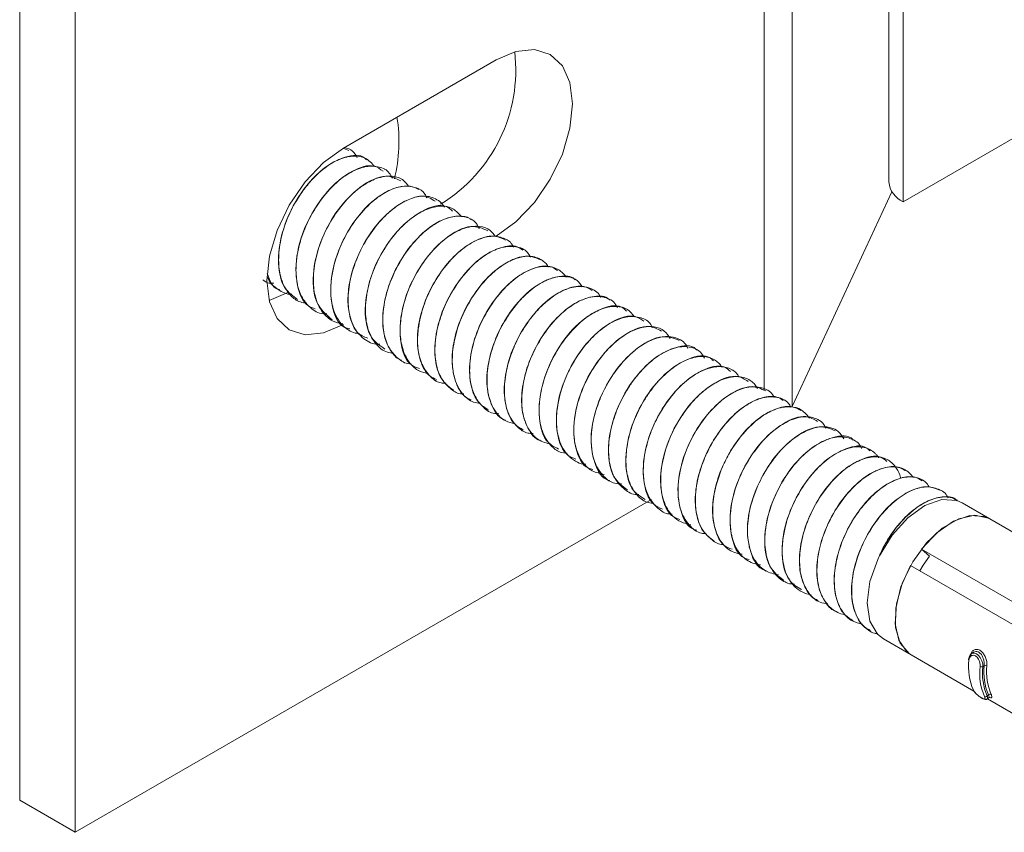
# Model space of a CAD drawing. Header units: millimetres. Extents: x -480 to 1549, y -2911 to -293.
# Tile 8 of 106: x 40 to 90, y -2905 to -2864. Entities that reach past the tile are written whole.
import ezdxf

# ---------------------------------------------------------------- set-up
doc = ezdxf.new("R2010")
doc.units = ezdxf.units.MM

msp = doc.modelspace()

# ---------------------------------------------------------------- linework, layer by layer
at = {"color": 7, "linetype": 'Continuous', "lineweight": 15}
for p, q in [((83.887, -2136.942), (83.887, -2871.829)), ((84.62, -2137.963), (84.62, -2872.85)), ((78.97, -2838.357), (78.97, -2883.267)), ((84.62, -2872.85), (114.318, -2855.705)), ((39.647, -2858.394), (39.647, -2903.304)), ((42.475, -2860.027), (42.475, -2904.936)), ((63.9, -2865.622), (56.122, -2870.113)), ((56.402, -2870.235), (56.138, -2870.133)), ((56.444, -2870.171), (56.437, -2870.167)), ((57.328, -2870.681), (57.32, -2870.677)), ((58.212, -2871.191), (58.205, -2871.187)), ((59.096, -2871.702), (59.089, -2871.698)), ((59.979, -2872.212), (59.972, -2872.208)), ((60.863, -2872.722), (60.856, -2872.718)), ((78.97, -2883.267), (84.045, -2872.334)), ((61.747, -2873.232), (61.74, -2873.228)), ((62.631, -2873.743), (62.624, -2873.738)), ((63.515, -2874.253), (63.508, -2874.249)), ((64.399, -2874.763), (64.392, -2874.759)), ((65.283, -2875.273), (65.275, -2875.269)), ((66.166, -2875.784), (66.16, -2875.78)), ((67.05, -2876.294), (67.043, -2876.29)), ((67.934, -2876.804), (67.927, -2876.8)), ((53.294, -2877.462), (52.349, -2877.872)), ((52.879, -2877.35), (52.886, -2877.354)), ((68.818, -2877.314), (68.811, -2877.31)), ((53.763, -2877.86), (53.77, -2877.864)), ((69.702, -2877.825), (69.695, -2877.82)), ((54.647, -2878.371), (54.654, -2878.375)), ((70.586, -2878.335), (70.579, -2878.331)), ((55.531, -2878.881), (55.538, -2878.885)), ((71.47, -2878.845), (71.463, -2878.841)), ((56.415, -2879.391), (56.421, -2879.395)), ((72.354, -2879.355), (72.347, -2879.351)), ((57.298, -2879.901), (57.306, -2879.906)), ((73.238, -2879.866), (73.231, -2879.862)), ((58.182, -2880.412), (58.189, -2880.416)), ((74.121, -2880.376), (74.114, -2880.372)), ((59.066, -2880.922), (59.073, -2880.926)), ((75.005, -2880.886), (74.998, -2880.882)), ((59.95, -2881.432), (59.957, -2881.436)), ((75.889, -2881.396), (75.882, -2881.392)), ((60.834, -2881.943), (60.841, -2881.947)), ((76.773, -2881.907), (76.766, -2881.903)), ((61.718, -2882.453), (61.725, -2882.457)), ((77.657, -2882.417), (77.65, -2882.413)), ((62.602, -2882.963), (62.609, -2882.967)), ((78.541, -2882.927), (78.534, -2882.923)), ((63.485, -2883.473), (63.493, -2883.477)), ((79.425, -2883.437), (79.418, -2883.433)), ((64.37, -2883.984), (64.377, -2883.988)), ((80.309, -2883.948), (80.302, -2883.944)), ((65.253, -2884.494), (65.26, -2884.498)), ((81.193, -2884.458), (81.186, -2884.454)), ((66.137, -2885.004), (66.144, -2885.008)), ((82.076, -2884.968), (82.069, -2884.964)), ((67.021, -2885.514), (67.028, -2885.518)), ((82.96, -2885.478), (82.953, -2885.474)), ((67.905, -2886.025), (67.912, -2886.029)), ((83.844, -2885.989), (83.837, -2885.985)), ((68.789, -2886.535), (68.796, -2886.539)), ((84.728, -2886.499), (84.721, -2886.495)), ((69.673, -2887.045), (69.68, -2887.049)), ((85.612, -2887.009), (85.605, -2887.005)), ((70.556, -2887.555), (70.564, -2887.559)), ((86.496, -2887.519), (86.489, -2887.515)), ((42.475, -2904.936), (71.815, -2887.999)), ((71.44, -2888.065), (71.447, -2888.07)), ((87.38, -2888.03), (87.373, -2888.026)), ((89.03, -2888.982), (87.616, -2888.166)), ((72.324, -2888.576), (72.332, -2888.58)), ((73.209, -2889.086), (73.215, -2889.09)), ((92.201, -2890.813), (89.03, -2888.982)), ((74.092, -2889.596), (74.099, -2889.6)), ((74.976, -2890.107), (74.983, -2890.111)), ((75.86, -2890.617), (75.867, -2890.621)), ((85.545, -2890.524), (92.72, -2894.666)), ((85.545, -2890.524), (85.963, -2890.881)), ((76.744, -2891.127), (76.751, -2891.131)), ((77.628, -2891.637), (77.635, -2891.641)), ((92.169, -2895.496), (84.995, -2891.354)), ((78.511, -2892.147), (78.519, -2892.152)), ((79.395, -2892.658), (79.403, -2892.662)), ((80.28, -2893.168), (80.286, -2893.172)), ((81.163, -2893.678), (81.17, -2893.682)), ((82.047, -2894.189), (82.054, -2894.193)), ((82.931, -2894.699), (82.938, -2894.703)), ((83.616, -2895.094), (85.03, -2895.911)), ((88.168, -2895.793), (88.075, -2895.863)), ((85.03, -2895.911), (88.214, -2897.749)), ((88.739, -2896.459), (88.674, -2896.508)), ((88.957, -2897.947), (88.892, -2897.996)), ((88.895, -2898.149), (88.989, -2898.078)), ((88.901, -2898.145), (92.456, -2900.198)), ((42.475, -2904.936), (39.647, -2903.304))]:
    msp.add_line(p, q, dxfattribs=at)
at = {"color": 8, "linetype": 'Continuous', "lineweight": 15}
msp.add_line((77.547, -2839.781), (77.547, -2882.452), dxfattribs=at)
at = {"color": 7, "linetype": 'Continuous', "lineweight": 15, "flags": 128}
for points in [[(63.9, -2874.604), (64.907, -2873.87), (65.845, -2872.88), (66.65, -2871.701), (67.268, -2870.415), (67.657, -2869.107), (67.789, -2867.868), (67.657, -2866.782), (67.268, -2865.924), (66.65, -2865.35), (65.845, -2865.102), (64.907, -2865.194), (63.9, -2865.622)], [(56.122, -2870.113), (55.115, -2870.847), (54.177, -2871.837), (53.372, -2873.016), (52.754, -2874.302), (52.365, -2875.61), (52.233, -2876.849), (52.365, -2877.935), (52.754, -2878.793), (53.372, -2879.367), (54.177, -2879.615), (55.115, -2879.523), (56.122, -2879.095)], [(87.616, -2888.166), (87.355, -2888.05), (86.588, -2888.002), (85.727, -2888.303), (84.855, -2888.924), (84.056, -2889.806), (83.408, -2890.864)], [(89.03, -2888.982), (88.954, -2888.942), (88.257, -2888.795), (87.452, -2888.974), (86.609, -2889.46), (85.803, -2890.212), (85.106, -2891.163), (84.581, -2892.227), (84.273, -2893.312), (84.21, -2894.319), (84.397, -2895.16), (84.819, -2895.76), (85.03, -2895.911)], [(89.03, -2888.982), (88.75, -2888.861), (88.006, -2888.818), (87.173, -2889.102), (86.327, -2889.688), (85.545, -2890.524)], [(83.321, -2891.046), (82.925, -2892.179), (82.787, -2893.259), (82.923, -2894.183), (83.317, -2894.86), (83.616, -2895.094)], [(85.963, -2890.881), (85.635, -2891.332), (85.46, -2891.623)], [(84.995, -2891.354), (84.503, -2892.438), (84.24, -2893.524), (84.228, -2894.511), (84.47, -2895.313), (84.943, -2895.856), (85.03, -2895.911)], [(87.967, -2896.173), (87.955, -2896.164), (87.946, -2896.155), (87.94, -2896.145), (87.938, -2896.135), (87.94, -2896.125), (87.945, -2896.116), (87.955, -2896.107), (87.967, -2896.1)], [(88.985, -2898.073), (88.998, -2898.057), (88.978, -2897.99), (88.957, -2897.947), (88.957, -2897.947), (88.957, -2897.947)]]:
    msp.add_lwpolyline(points, dxfattribs=at)
at = {"color": 7, "linetype": 'Continuous', "lineweight": 15}
for centre, radius, start, end in [((56.893, -2866.143), 8.005, 301.4629, 6.682), ((51.065, -2869.791), 7.886, 346.143, 9.1475), ((85.137, -2871.705), 1.256, 185.6531, 245.6674), ((90.882, -2896.526), 2.936, 173.0856, 203.5477), ((91.447, -2896.853), 2.936, 173.0856, 203.5477), ((88.613, -2896.35), 0.17, 241.9004, 291.0055), ((91.515, -2896.853), 2.862, 173.0846, 203.549), ((91.732, -2896.781), 3.01, 173.8491, 202.7845), ((88.802, -2896.615), 0.168, 61.9627, 111.8193), ((91.8, -2896.781), 2.936, 173.8488, 202.784), ((88.804, -2897.92), 0.116, 245.5177, 318.9807), ((89.044, -2898.025), 0.117, 65.395, 138.3828)]:
    msp.add_arc(centre, radius, start, end, dxfattribs=at)
for points, knots in [([(56.168, -2870.086), (56.323, -2870.128), (56.604, -2870.204), (56.754, -2870.481), (56.821, -2870.605)], [0, 0, 0, 0, 0.550057, 1, 1, 1, 1]), ([(57.296, -2870.712), (57.267, -2870.68), (57.027, -2870.408), (56.218, -2870.506), (54.998, -2871.126), (53.757, -2872.544), (52.943, -2874.36), (52.743, -2876.024), (53.025, -2877.276), (53.555, -2877.649), (53.793, -2877.816)], [0, 0, 0, 0, 0.018552, 0.156204, 0.292131, 0.454185, 0.614316, 0.751297, 0.888411, 1, 1, 1, 1]), ([(54.27, -2878.007), (54.155, -2877.993), (53.827, -2877.955), (53.341, -2877.571), (52.939, -2876.889), (52.793, -2875.927), (52.878, -2874.908), (53.194, -2873.815), (53.599, -2872.993), (54.011, -2872.345), (54.479, -2871.735), (55.148, -2871.102), (55.938, -2870.636), (56.645, -2870.475), (57.289, -2870.586), (57.569, -2870.889), (57.721, -2871.053)], [0, 0, 0, 0, 0.0370953, 0.1054303, 0.2050986, 0.2786344, 0.359782, 0.4414268, 0.5199313, 0.5484867, 0.6034157, 0.685443, 0.7605761, 0.8456036, 0.9161244, 1, 1, 1, 1]), ([(58.141, -2871.296), (57.998, -2871.185), (57.607, -2870.88), (56.59, -2871.206), (55.427, -2872.087), (54.361, -2873.563), (53.676, -2875.416), (53.687, -2877.081), (54.107, -2878.084), (54.565, -2878.252), (54.686, -2878.297)], [0, 0, 0, 0, 0.079746, 0.217733, 0.35388, 0.491303, 0.652347, 0.812343, 0.950507, 1, 1, 1, 1]), ([(55.289, -2878.548), (55.224, -2878.55), (54.894, -2878.557), (54.425, -2878.266), (53.955, -2877.692), (53.72, -2876.905), (53.689, -2875.923), (53.902, -2874.818), (54.354, -2873.718), (54.969, -2872.71), (55.7, -2871.882), (56.522, -2871.292), (57.281, -2871.005), (57.951, -2871.036), (58.419, -2871.258), (58.568, -2871.556), (58.615, -2871.649)], [0, 0, 0, 0, 0.019597, 0.09889, 0.177682, 0.253637, 0.321571, 0.414917, 0.493465, 0.562397, 0.655427, 0.729433, 0.809664, 0.88768, 0.964785, 1, 1, 1, 1]), ([(59.045, -2871.787), (58.808, -2871.665), (58.247, -2871.376), (57.007, -2871.976), (55.831, -2873.172), (54.958, -2874.713), (54.512, -2876.43), (54.626, -2878.059), (55.248, -2878.596), (55.55, -2878.856)], [0, 0, 0, 0, 0.117251, 0.277765, 0.415664, 0.551519, 0.689683, 0.849683, 1, 1, 1, 1]), ([(56.1, -2879.061), (55.916, -2879.023), (55.625, -2878.963), (55.305, -2878.732), (54.951, -2878.369), (54.656, -2877.729), (54.56, -2876.747), (54.692, -2875.713), (55.055, -2874.607), (55.613, -2873.568), (56.314, -2872.668), (57.063, -2872.016), (57.863, -2871.594), (58.593, -2871.493), (59.159, -2871.667), (59.365, -2871.954), (59.443, -2872.064)], [0, 0, 0, 0, 0.06112, 0.096329, 0.132646, 0.228092, 0.301991, 0.383845, 0.46284, 0.546368, 0.626027, 0.707008, 0.780064, 0.871427, 0.951079, 1, 1, 1, 1]), ([(59.965, -2872.222), (59.825, -2872.154), (59.516, -2872.006), (58.711, -2872.082), (57.522, -2872.744), (56.255, -2874.321), (55.472, -2876.289), (55.435, -2878.066), (55.852, -2879.174), (56.363, -2879.293), (56.451, -2879.314)], [0, 0, 0, 0, 0.069392, 0.152299, 0.314053, 0.477749, 0.64016, 0.802032, 0.96586, 1, 1, 1, 1]), ([(56.932, -2879.542), (56.859, -2879.541), (56.656, -2879.538), (56.441, -2879.412), (56.268, -2879.296), (56.187, -2879.23), (56.148, -2879.193), (56.128, -2879.177), (56.12, -2879.167), (56.117, -2879.165), (56.117, -2879.164), (56.117, -2879.164), (56.117, -2879.164), (56.117, -2879.164), (56.117, -2879.164), (56.116, -2879.164), (56.116, -2879.163), (56.093, -2879.144), (56.035, -2879.079), (55.866, -2878.881), (55.623, -2878.438), (55.466, -2877.724), (55.483, -2876.719), (55.745, -2875.582), (56.201, -2874.607), (56.58, -2874.003), (57.009, -2873.409), (57.634, -2872.757), (58.462, -2872.223), (59.215, -2872), (59.827, -2872.106), (60.232, -2872.321), (60.338, -2872.578), (60.365, -2872.644)], [0, 0, 0, 0, 0.022435, 0.062543, 0.08261, 0.092644, 0.097663, 0.100173, 0.101426, 0.101583, 0.101594, 0.101595, 0.101599, 0.101601, 0.101611, 0.101631, 0.101713, 0.101877, 0.111634, 0.129999, 0.186328, 0.264741, 0.325849, 0.427042, 0.513167, 0.545936, 0.576147, 0.669376, 0.745888, 0.8291, 0.907381, 0.97614, 1, 1, 1, 1]), ([(60.802, -2872.822), (60.601, -2872.695), (60.24, -2872.468), (59.506, -2872.674), (58.818, -2873.042), (58.135, -2873.632), (57.31, -2874.638), (56.668, -2875.917), (56.377, -2877.183), (56.33, -2878.09), (56.48, -2878.868), (56.77, -2879.55), (57.167, -2879.711), (57.363, -2879.79)], [0, 0, 0, 0, 0.104061, 0.186542, 0.267195, 0.348847, 0.431372, 0.592335, 0.674887, 0.755816, 0.837133, 0.919698, 1, 1, 1, 1]), ([(57.972, -2880.096), (57.943, -2880.099), (57.627, -2880.124), (57.218, -2879.889), (56.688, -2879.374), (56.388, -2878.609), (56.336, -2877.57), (56.514, -2876.507), (56.925, -2875.403), (57.516, -2874.389), (58.237, -2873.528), (59.023, -2872.907), (59.804, -2872.567), (60.529, -2872.527), (60.978, -2872.77), (61.203, -2873.004), (61.251, -2873.088), (61.265, -2873.112)], [0, 0, 0, 0, 0.0086666, 0.0933715, 0.150339, 0.2494886, 0.3220419, 0.4041983, 0.4833121, 0.5621184, 0.6418547, 0.7226198, 0.7995914, 0.879972, 0.9663274, 0.990312, 1, 1, 1, 1]), ([(61.677, -2873.328), (61.581, -2873.236), (61.214, -2872.885), (60.082, -2873.235), (58.709, -2874.365), (57.603, -2876.177), (57.134, -2878.119), (57.335, -2879.718), (57.957, -2880.15), (58.231, -2880.341)], [0, 0, 0, 0, 0.057631, 0.221533, 0.383955, 0.546031, 0.710018, 0.87221, 1, 1, 1, 1]), ([(58.672, -2880.558), (58.568, -2880.545), (58.212, -2880.501), (57.749, -2880.108), (57.355, -2879.41), (57.209, -2878.485), (57.301, -2877.443), (57.618, -2876.356), (58.139, -2875.3), (58.811, -2874.369), (59.579, -2873.642), (60.373, -2873.18), (61.112, -2873.021), (61.737, -2873.149), (62, -2873.459), (62.123, -2873.604)], [0, 0, 0, 0, 0.033644, 0.115148, 0.199732, 0.279442, 0.360721, 0.442116, 0.520403, 0.604475, 0.685642, 0.765164, 0.848231, 0.92918, 1, 1, 1, 1]), ([(62.615, -2873.752), (62.594, -2873.734), (62.434, -2873.595), (62.005, -2873.549), (61.165, -2873.68), (60.196, -2874.323), (59.36, -2875.302), (58.819, -2876.171), (58.409, -2877.116), (58.083, -2878.387), (58.108, -2879.598), (58.518, -2880.444), (58.823, -2880.817), (59.047, -2880.9), (59.073, -2880.909)], [0, 0, 0, 0, 0.012024, 0.093542, 0.176101, 0.337062, 0.419635, 0.500737, 0.581895, 0.664471, 0.825425, 0.907991, 0.98946, 1, 1, 1, 1]), ([(59.576, -2881.093), (59.548, -2881.093), (59.275, -2881.096), (58.83, -2880.799), (58.337, -2880.197), (58.121, -2879.329), (58.127, -2878.307), (58.317, -2877.459), (58.573, -2876.767), (58.86, -2876.122), (59.317, -2875.372), (59.8, -2874.802), (60.064, -2874.54), (60.191, -2874.423), (60.314, -2874.317), (60.56, -2874.119), (61.072, -2873.783), (61.655, -2873.581), (62.101, -2873.575), (62.488, -2873.647), (62.84, -2873.803), (62.995, -2874.118), (63.043, -2874.216)], [0, 0, 0, 0, 0.00832, 0.083245, 0.173331, 0.256423, 0.322788, 0.418506, 0.440647, 0.476787, 0.564398, 0.619808, 0.638825, 0.649298, 0.660036, 0.677278, 0.725509, 0.81675, 0.858296, 0.88057, 0.962981, 1, 1, 1, 1]), ([(63.473, -2874.325), (63.204, -2874.204), (62.598, -2873.934), (61.239, -2874.645), (59.943, -2876.114), (59.073, -2878.061), (58.931, -2879.894), (59.314, -2881.109), (59.864, -2881.284), (60.004, -2881.329)], [0, 0, 0, 0, 0.1293276, 0.2914903, 0.4554822, 0.6175881, 0.7799766, 0.9439, 1, 1, 1, 1]), ([(60.457, -2881.591), (60.291, -2881.555), (59.922, -2881.475), (59.416, -2881.013), (59.069, -2880.268), (58.982, -2879.272), (59.115, -2878.244), (59.47, -2877.174), (60.038, -2876.108), (60.736, -2875.211), (61.496, -2874.563), (62.287, -2874.141), (63.012, -2874.043), (63.576, -2874.224), (63.775, -2874.494), (63.854, -2874.601)], [0, 0, 0, 0, 0.05564, 0.124324, 0.227112, 0.298962, 0.37949, 0.463164, 0.537123, 0.631094, 0.70708, 0.776571, 0.876586, 0.950958, 1, 1, 1, 1]), ([(64.373, -2874.795), (64.207, -2874.711), (63.82, -2874.513), (63.003, -2874.702), (62.073, -2875.268), (61.198, -2876.195), (60.475, -2877.367), (60.002, -2878.651), (59.835, -2879.91), (60.009, -2880.975), (60.375, -2881.674), (60.748, -2881.842), (60.862, -2881.894)], [0, 0, 0, 0, 0.082371, 0.192007, 0.299312, 0.408869, 0.516657, 0.625549, 0.734412, 0.842225, 0.951772, 1, 1, 1, 1]), ([(61.341, -2882.084), (61.259, -2882.081), (60.91, -2882.071), (60.474, -2881.706), (60.052, -2881.063), (59.879, -2880.239), (59.912, -2879.215), (60.174, -2878.13), (60.688, -2877.01), (61.32, -2876.073), (62.067, -2875.304), (62.86, -2874.782), (63.634, -2874.55), (64.255, -2874.659), (64.652, -2874.875), (64.756, -2875.115), (64.777, -2875.164)], [0, 0, 0, 0, 0.025738, 0.108522, 0.184444, 0.267231, 0.333077, 0.429314, 0.505359, 0.587836, 0.665675, 0.747157, 0.830574, 0.91152, 0.982117, 1, 1, 1, 1]), ([(65.249, -2875.312), (65.186, -2875.26), (64.932, -2875.048), (64.264, -2875.098), (63.357, -2875.483), (62.438, -2876.277), (61.642, -2877.357), (61.051, -2878.612), (60.751, -2879.897), (60.777, -2881.061), (61.099, -2881.978), (61.531, -2882.289), (61.731, -2882.432)], [0, 0, 0, 0, 0.0359395, 0.1453054, 0.253506, 0.361976, 0.4711923, 0.5787166, 0.6883823, 0.7957055, 0.9052308, 1, 1, 1, 1]), ([(62.255, -2882.625), (62.222, -2882.626), (61.975, -2882.634), (61.57, -2882.385), (61.087, -2881.894), (60.809, -2881.106), (60.75, -2880.113), (60.941, -2879.023), (61.359, -2877.937), (61.974, -2876.871), (62.7, -2876.035), (63.5, -2875.434), (64.219, -2875.116), (64.931, -2875.091), (65.428, -2875.287), (65.598, -2875.577), (65.645, -2875.658)], [0, 0, 0, 0, 0.010156, 0.075464, 0.156212, 0.237006, 0.311366, 0.404874, 0.47947, 0.553509, 0.659502, 0.718507, 0.801441, 0.881245, 0.966883, 1, 1, 1, 1]), ([(66.152, -2875.796), (65.944, -2875.71), (65.506, -2875.53), (64.634, -2875.781), (63.703, -2876.408), (62.846, -2877.378), (62.154, -2878.576), (61.726, -2879.863), (61.605, -2881.107), (61.832, -2882.13), (62.201, -2882.762), (62.546, -2882.892), (62.624, -2882.921)], [0, 0, 0, 0, 0.098698, 0.208167, 0.315523, 0.425205, 0.53267, 0.641972, 0.750301, 0.858646, 0.967938, 1, 1, 1, 1]), ([(63.082, -2883.112), (62.969, -2883.094), (62.629, -2883.039), (62.121, -2882.619), (61.752, -2881.898), (61.636, -2880.944), (61.724, -2879.976), (62.048, -2878.881), (62.574, -2877.827), (63.241, -2876.911), (63.971, -2876.22), (64.557, -2875.867), (65.059, -2875.673), (65.582, -2875.581), (66.047, -2875.683), (66.351, -2875.915), (66.5, -2876.031), (66.541, -2876.145), (66.55, -2876.17)], [0, 0, 0, 0, 0.037213, 0.111323, 0.218137, 0.278976, 0.360514, 0.442332, 0.521269, 0.603885, 0.682642, 0.753715, 0.784098, 0.842845, 0.928167, 0.960022, 0.991167, 1, 1, 1, 1]), ([(67.015, -2876.339), (66.919, -2876.27), (66.621, -2876.057), (65.903, -2876.149), (64.984, -2876.599), (64.078, -2877.442), (63.305, -2878.557), (62.754, -2879.826), (62.501, -2881.104), (62.578, -2882.237), (62.921, -2883.074), (63.336, -2883.329), (63.51, -2883.435)], [0, 0, 0, 0, 0.052138, 0.161726, 0.269439, 0.378413, 0.487185, 0.59508, 0.704587, 0.811906, 0.921563, 1, 1, 1, 1]), ([(64.022, -2883.629), (63.958, -2883.629), (63.651, -2883.63), (63.201, -2883.308), (62.758, -2882.724), (62.544, -2881.894), (62.539, -2880.876), (62.751, -2879.95), (63.025, -2879.238), (63.323, -2878.596), (63.836, -2877.773), (64.591, -2876.944), (65.382, -2876.38), (66.142, -2876.107), (66.709, -2876.131), (67.071, -2876.29), (67.276, -2876.459), (67.404, -2876.584), (67.45, -2876.68), (67.46, -2876.702)], [0, 0, 0, 0, 0.019709, 0.09393, 0.179884, 0.252002, 0.32672, 0.425203, 0.453759, 0.486083, 0.571751, 0.652732, 0.732661, 0.812592, 0.890185, 0.932941, 0.963707, 0.991707, 1, 1, 1, 1]), ([(52.243, -2876.483), (52.371, -2876.856), (52.51, -2877.263), (52.862, -2877.316), (52.892, -2877.32)], [0, 0, 0, 0, 0.916215, 1, 1, 1, 1]), ([(53.505, -2877.552), (53.498, -2877.552), (53.222, -2877.577), (52.804, -2877.312), (52.385, -2877.012), (52.285, -2876.721), (52.275, -2876.693)], [0, 0, 0, 0, 0.010859, 0.484773, 0.949884, 1, 1, 1, 1]), ([(67.92, -2876.81), (67.91, -2876.8), (67.727, -2876.607), (67.145, -2876.6), (66.27, -2876.859), (65.333, -2877.557), (64.498, -2878.565), (63.838, -2879.787), (63.456, -2881.074), (63.382, -2882.3), (63.662, -2883.276), (64.03, -2883.847), (64.342, -2883.945), (64.382, -2883.958)], [0, 0, 0, 0, 0.006386, 0.114974, 0.224139, 0.331735, 0.441399, 0.548728, 0.658305, 0.766126, 0.875032, 0.983932, 1, 1, 1, 1]), ([(64.848, -2884.135), (64.689, -2884.099), (64.301, -2884.011), (63.806, -2883.523), (63.482, -2882.766), (63.403, -2881.796), (63.537, -2880.78), (63.907, -2879.683), (64.526, -2878.538), (65.18, -2877.749), (65.632, -2877.367), (65.743, -2877.278), (65.759, -2877.267), (65.764, -2877.262), (65.764, -2877.262), (65.765, -2877.262), (65.765, -2877.262), (65.765, -2877.262), (65.765, -2877.262), (65.767, -2877.26), (65.773, -2877.255), (65.787, -2877.245), (65.815, -2877.224), (65.871, -2877.183), (66.044, -2877.061), (66.316, -2876.901), (66.866, -2876.662), (67.466, -2876.602), (68.014, -2876.79), (68.202, -2877.058), (68.282, -2877.172)], [0, 0, 0, 0, 0.05365, 0.131403, 0.228212, 0.295515, 0.379577, 0.461166, 0.540036, 0.651068, 0.680947, 0.684314, 0.686039, 0.686066, 0.68608, 0.686083, 0.686084, 0.686086, 0.686097, 0.686175, 0.686804, 0.68806, 0.690574, 0.695602, 0.705657, 0.744934, 0.780219, 0.880375, 0.949145, 1, 1, 1, 1]), ([(52.588, -2876.987), (52.476, -2876.991), (52.255, -2876.999), (52.097, -2876.876), (52.019, -2876.815)], [0, 0, 0, 0, 0.506999, 1, 1, 1, 1]), ([(68.786, -2877.356), (68.654, -2877.277), (68.309, -2877.069), (67.538, -2877.21), (66.611, -2877.724), (65.721, -2878.613), (64.974, -2879.76), (64.465, -2881.039), (64.258, -2882.308), (64.387, -2883.406), (64.745, -2884.166), (65.139, -2884.372), (65.282, -2884.446)], [0, 0, 0, 0, 0.068438, 0.17811, 0.285521, 0.394867, 0.503075, 0.611516, 0.720733, 0.828238, 0.937893, 1, 1, 1, 1]), ([(65.78, -2884.64), (65.693, -2884.637), (65.377, -2884.627), (64.908, -2884.277), (64.472, -2883.637), (64.293, -2882.735), (64.339, -2881.691), (64.637, -2880.556), (65.176, -2879.442), (65.749, -2878.629), (66.235, -2878.117), (66.705, -2877.711), (67.307, -2877.326), (68.042, -2877.103), (68.697, -2877.213), (69.1, -2877.437), (69.208, -2877.695), (69.219, -2877.722)], [0, 0, 0, 0, 0.026937, 0.098244, 0.191574, 0.268239, 0.341671, 0.437932, 0.51591, 0.595671, 0.646201, 0.674387, 0.743641, 0.829953, 0.906299, 0.990227, 1, 1, 1, 1]), ([(69.674, -2877.852), (69.637, -2877.817), (69.418, -2877.612), (68.791, -2877.631), (67.897, -2877.96), (66.968, -2878.71), (66.154, -2879.758), (65.53, -2881), (65.194, -2882.284), (65.167, -2883.489), (65.499, -2884.414), (65.861, -2884.929), (66.137, -2885.003), (66.138, -2885.003)], [0, 0, 0, 0, 0.022247, 0.131321, 0.240023, 0.348023, 0.457511, 0.56487, 0.674558, 0.782038, 0.891343, 0.999698, 1, 1, 1, 1]), ([(66.707, -2885.192), (66.473, -2885.13), (66.02, -2885.009), (65.504, -2884.434), (65.222, -2883.653), (65.177, -2882.63), (65.362, -2881.563), (65.799, -2880.436), (66.418, -2879.394), (67.142, -2878.568), (67.946, -2877.962), (68.628, -2877.682), (69.095, -2877.651), (69.315, -2877.683), (69.391, -2877.7), (69.426, -2877.709), (69.441, -2877.714), (69.491, -2877.728), (69.652, -2877.789), (69.894, -2877.916), (70.017, -2878.133), (70.074, -2878.232)], [0, 0, 0, 0, 0.0790385, 0.1527992, 0.2468591, 0.3129999, 0.4049957, 0.4831958, 0.5621061, 0.6539666, 0.72101, 0.8088873, 0.8638155, 0.8807727, 0.8906974, 0.8930236, 0.8943931, 0.8966049, 0.912697, 0.9601363, 1, 1, 1, 1]), ([(70.53, -2878.407), (70.449, -2878.332), (70.124, -2878.029), (69.164, -2878.249), (67.928, -2879.087), (66.835, -2880.536), (66.14, -2882.262), (66.011, -2883.898), (66.352, -2885.07), (66.881, -2885.334), (67.072, -2885.429)], [0, 0, 0, 0, 0.048176, 0.194142, 0.33784, 0.483355, 0.627786, 0.772064, 0.917716, 1, 1, 1, 1]), ([(67.516, -2885.658), (67.393, -2885.641), (67.071, -2885.597), (66.587, -2885.211), (66.189, -2884.526), (66.049, -2883.545), (66.143, -2882.542), (66.459, -2881.455), (66.994, -2880.365), (67.696, -2879.418), (68.437, -2878.74), (69.221, -2878.275), (69.963, -2878.118), (70.59, -2878.266), (70.832, -2878.558), (70.944, -2878.694)], [0, 0, 0, 0, 0.039806, 0.105064, 0.206568, 0.282284, 0.364596, 0.439675, 0.524371, 0.616138, 0.690568, 0.760217, 0.858533, 0.934316, 1, 1, 1, 1]), ([(71.413, -2878.929), (71.276, -2878.829), (70.872, -2878.535), (69.825, -2878.859), (68.595, -2879.825), (67.558, -2881.345), (66.954, -2883.089), (66.937, -2884.668), (67.321, -2885.706), (67.815, -2885.889), (67.951, -2885.94)], [0, 0, 0, 0, 0.074642, 0.220435, 0.364534, 0.509199, 0.654508, 0.798283, 0.944255, 1, 1, 1, 1]), ([(68.472, -2886.2), (68.427, -2886.2), (68.228, -2886.202), (67.992, -2886.079), (67.785, -2885.951), (67.694, -2885.876), (67.626, -2885.817), (67.484, -2885.678), (67.187, -2885.269), (66.959, -2884.523), (66.964, -2883.406), (67.175, -2882.483), (67.45, -2881.778), (67.752, -2881.131), (68.255, -2880.325), (69.014, -2879.492), (69.784, -2878.945), (70.577, -2878.647), (71.248, -2878.703), (71.708, -2878.929), (71.822, -2879.198), (71.847, -2879.256)], [0, 0, 0, 0, 0.013586, 0.060729, 0.087674, 0.095701, 0.100094, 0.117501, 0.160795, 0.259722, 0.331323, 0.428851, 0.460733, 0.48897, 0.576661, 0.655537, 0.736755, 0.810635, 0.902457, 0.979003, 1, 1, 1, 1]), ([(72.308, -2879.427), (72.107, -2879.317), (71.618, -2879.05), (70.483, -2879.493), (69.27, -2880.58), (68.295, -2882.162), (67.786, -2883.913), (67.884, -2885.42), (68.295, -2886.337), (68.742, -2886.455), (68.818, -2886.475)], [0, 0, 0, 0, 0.101255, 0.246374, 0.391211, 0.535189, 0.681049, 0.824667, 0.970453, 1, 1, 1, 1]), ([(69.401, -2886.72), (69.189, -2886.677), (68.782, -2886.593), (68.254, -2886.111), (67.906, -2885.37), (67.824, -2884.41), (67.942, -2883.418), (68.271, -2882.357), (68.849, -2881.248), (69.581, -2880.305), (70.366, -2879.64), (71.176, -2879.227), (71.892, -2879.151), (72.467, -2879.357), (72.672, -2879.665), (72.765, -2879.806)], [0, 0, 0, 0, 0.0688385, 0.1325892, 0.2309011, 0.3053597, 0.371312, 0.4543083, 0.5347814, 0.6242196, 0.7038372, 0.7745152, 0.8694722, 0.9405162, 1, 1, 1, 1]), ([(73.214, -2879.9), (72.941, -2879.795), (72.36, -2879.572), (71.139, -2880.151), (69.952, -2881.35), (69.048, -2882.984), (68.637, -2884.734), (68.851, -2886.151), (69.275, -2886.963), (69.667, -2887.033), (69.677, -2887.035)], [0, 0, 0, 0, 0.127735, 0.271986, 0.417597, 0.561223, 0.707131, 0.850944, 0.996047, 1, 1, 1, 1]), ([(70.272, -2887.205), (70.16, -2887.199), (69.811, -2887.182), (69.311, -2886.821), (68.884, -2886.163), (68.713, -2885.267), (68.759, -2884.236), (69.044, -2883.157), (69.542, -2882.095), (70.161, -2881.168), (70.923, -2880.389), (71.504, -2880.017), (71.857, -2879.86), (72.135, -2879.757), (72.56, -2879.674), (73.115, -2879.763), (73.519, -2879.978), (73.637, -2880.272), (73.655, -2880.315)], [0, 0, 0, 0, 0.034644, 0.107326, 0.20049, 0.273546, 0.345276, 0.440567, 0.505633, 0.584176, 0.669408, 0.746655, 0.758607, 0.778732, 0.833765, 0.895969, 0.984571, 1, 1, 1, 1]), ([(74.101, -2880.39), (74.088, -2880.374), (73.865, -2880.09), (73.025, -2880.192), (71.809, -2880.814), (70.641, -2882.138), (69.815, -2883.817), (69.523, -2885.515), (69.767, -2886.905), (70.328, -2887.321), (70.586, -2887.513)], [0, 0, 0, 0, 0.008641, 0.153907, 0.297658, 0.443597, 0.58726, 0.732762, 0.877153, 1, 1, 1, 1]), ([(71.156, -2887.739), (71.127, -2887.741), (70.848, -2887.762), (70.415, -2887.498), (69.913, -2886.977), (69.641, -2886.178), (69.592, -2885.169), (69.794, -2884.078), (70.156, -2883.157), (70.498, -2882.518), (70.914, -2881.872), (71.517, -2881.162), (72.33, -2880.528), (73.168, -2880.181), (73.837, -2880.219), (74.295, -2880.441), (74.44, -2880.693), (74.503, -2880.802)], [0, 0, 0, 0, 0.0087132, 0.0828994, 0.1636517, 0.2435588, 0.3172994, 0.4115281, 0.4827994, 0.5204185, 0.5605066, 0.6424692, 0.7200561, 0.8084338, 0.8988867, 0.9561094, 1, 1, 1, 1]), ([(74.957, -2880.943), (74.902, -2880.886), (74.615, -2880.585), (73.698, -2880.759), (72.465, -2881.525), (71.344, -2882.933), (70.603, -2884.645), (70.417, -2886.306), (70.729, -2887.552), (71.272, -2887.865), (71.489, -2887.99)], [0, 0, 0, 0, 0.034368, 0.180226, 0.32385, 0.469643, 0.613723, 0.758397, 0.903678, 1, 1, 1, 1]), ([(71.897, -2888.199), (71.781, -2888.182), (71.438, -2888.132), (70.971, -2887.718), (70.595, -2887.015), (70.47, -2886.07), (70.569, -2885.05), (70.895, -2883.962), (71.289, -2883.178), (71.571, -2882.737), (71.669, -2882.593), (71.722, -2882.519), (71.747, -2882.483), (71.758, -2882.469), (71.761, -2882.464), (71.763, -2882.463), (71.763, -2882.462), (71.763, -2882.462), (71.763, -2882.462), (71.763, -2882.462), (71.763, -2882.462), (71.764, -2882.461), (71.776, -2882.442), (71.81, -2882.399), (71.909, -2882.267), (72.257, -2881.842), (72.87, -2881.265), (73.695, -2880.808), (74.426, -2880.672), (74.923, -2880.815), (75.232, -2881.037), (75.346, -2881.19), (75.404, -2881.267)], [0, 0, 0, 0, 0.037757, 0.112258, 0.205358, 0.279519, 0.360141, 0.441644, 0.520869, 0.541519, 0.552554, 0.55825, 0.561141, 0.56187, 0.562234, 0.562279, 0.562302, 0.562312, 0.562318, 0.562319, 0.562336, 0.562372, 0.562691, 0.566974, 0.574345, 0.598349, 0.688234, 0.768232, 0.852751, 0.929666, 0.964243, 1, 1, 1, 1]), ([(75.831, -2881.477), (75.725, -2881.389), (75.363, -2881.088), (74.363, -2881.354), (73.128, -2882.254), (72.06, -2883.738), (71.408, -2885.473), (71.331, -2887.084), (71.695, -2888.192), (72.209, -2888.416), (72.375, -2888.488)], [0, 0, 0, 0, 0.06065, 0.206599, 0.350443, 0.495592, 0.640424, 0.78442, 0.930287, 1, 1, 1, 1]), ([(72.856, -2888.738), (72.807, -2888.739), (72.518, -2888.743), (72.04, -2888.418), (71.58, -2887.806), (71.38, -2886.94), (71.383, -2885.96), (71.632, -2884.868), (72.09, -2883.818), (72.69, -2882.857), (73.426, -2882.042), (74.095, -2881.578), (74.63, -2881.332), (74.987, -2881.242), (75.263, -2881.231), (75.461, -2881.244), (75.783, -2881.319), (76.103, -2881.468), (76.226, -2881.72), (76.251, -2881.77)], [0, 0, 0, 0, 0.0151463, 0.0889909, 0.1898914, 0.2577863, 0.3298198, 0.4271276, 0.4980296, 0.5672523, 0.6634223, 0.7393336, 0.7721653, 0.8314295, 0.8553195, 0.8687482, 0.903119, 0.9808319, 1, 1, 1, 1]), ([(76.72, -2881.988), (76.554, -2881.881), (76.11, -2881.598), (75.022, -2881.976), (73.798, -2883), (72.79, -2884.55), (72.231, -2886.299), (72.267, -2887.846), (72.667, -2888.826), (73.139, -2888.976), (73.247, -2889.01)], [0, 0, 0, 0, 0.087222, 0.232759, 0.377167, 0.521463, 0.667093, 0.810757, 0.956699, 1, 1, 1, 1]), ([(73.811, -2889.284), (73.6, -2889.234), (73.182, -2889.135), (72.658, -2888.642), (72.328, -2887.906), (72.238, -2886.914), (72.38, -2885.86), (72.753, -2884.774), (73.311, -2883.743), (74.009, -2882.849), (74.788, -2882.189), (75.333, -2881.913), (75.679, -2881.804), (75.959, -2881.742), (76.403, -2881.732), (76.798, -2881.894), (77.073, -2882.134), (77.163, -2882.282), (77.207, -2882.353)], [0, 0, 0, 0, 0.0693968, 0.1378301, 0.2310284, 0.3006125, 0.3855338, 0.4648804, 0.535657, 0.622938, 0.7018553, 0.773315, 0.787192, 0.8113128, 0.8637212, 0.9391951, 0.9706724, 1, 1, 1, 1]), ([(77.621, -2882.474), (77.387, -2882.364), (76.855, -2882.116), (75.679, -2882.621), (74.477, -2883.762), (73.534, -2885.37), (73.072, -2887.122), (73.224, -2888.589), (73.643, -2889.454), (74.065, -2889.547), (74.11, -2889.557)], [0, 0, 0, 0, 0.113807, 0.258481, 0.40374, 0.547508, 0.693454, 0.83712, 0.982645, 1, 1, 1, 1]), ([(74.583, -2889.74), (74.502, -2889.735), (74.191, -2889.717), (73.721, -2889.356), (73.293, -2888.696), (73.143, -2887.853), (73.168, -2886.874), (73.431, -2885.764), (73.965, -2884.638), (74.613, -2883.683), (75.35, -2882.932), (76.188, -2882.404), (76.913, -2882.206), (77.547, -2882.325), (77.931, -2882.525), (78.038, -2882.784), (78.047, -2882.806)], [0, 0, 0, 0, 0.025488, 0.098142, 0.195237, 0.270119, 0.324419, 0.430953, 0.51311, 0.58167, 0.674433, 0.749534, 0.839594, 0.90581, 0.991808, 1, 1, 1, 1]), ([(78.511, -2882.961), (78.433, -2882.904), (78.176, -2882.719), (77.564, -2882.752), (76.763, -2883.061), (75.939, -2883.695), (75.192, -2884.578), (74.577, -2885.638), (74.164, -2886.778), (73.994, -2887.898), (74.084, -2888.89), (74.409, -2889.677), (74.799, -2889.961), (74.984, -2890.095)], [0, 0, 0, 0, 0.042792, 0.140069, 0.236651, 0.332356, 0.429894, 0.525335, 0.622253, 0.719295, 0.814656, 0.912171, 1, 1, 1, 1]), ([(75.47, -2890.287), (75.463, -2890.287), (75.234, -2890.298), (74.877, -2890.064), (74.353, -2889.58), (74.057, -2888.768), (74.015, -2887.677), (74.222, -2886.599), (74.645, -2885.539), (75.219, -2884.554), (75.943, -2883.7), (76.695, -2883.13), (77.465, -2882.77), (78.187, -2882.732), (78.706, -2882.962), (78.86, -2883.228), (78.896, -2883.291)], [0, 0, 0, 0, 0.0020855, 0.0703998, 0.1394459, 0.2420041, 0.3139669, 0.411596, 0.482103, 0.5527755, 0.6494883, 0.7254132, 0.7860916, 0.8907966, 0.9741517, 1, 1, 1, 1]), ([(79.401, -2883.465), (79.264, -2883.39), (78.933, -2883.21), (78.238, -2883.313), (77.421, -2883.714), (76.61, -2884.423), (75.893, -2885.363), (75.326, -2886.454), (74.978, -2887.597), (74.874, -2888.697), (75.044, -2889.628), (75.37, -2890.324), (75.759, -2890.473), (75.908, -2890.53)], [0, 0, 0, 0, 0.0691066, 0.1666745, 0.2624378, 0.3590235, 0.4563521, 0.551637, 0.649066, 0.7454078, 0.841399, 0.9389266, 1, 1, 1, 1]), ([(76.414, -2890.789), (76.269, -2890.763), (75.891, -2890.695), (75.388, -2890.276), (75.015, -2889.563), (74.888, -2888.617), (74.994, -2887.541), (75.33, -2886.487), (75.837, -2885.487), (76.475, -2884.581), (77.274, -2883.83), (78.111, -2883.359), (78.842, -2883.224), (79.465, -2883.389), (79.724, -2883.703), (79.853, -2883.858)], [0, 0, 0, 0, 0.047175, 0.122947, 0.213217, 0.285904, 0.367244, 0.458047, 0.514609, 0.597241, 0.688267, 0.763227, 0.850994, 0.926291, 1, 1, 1, 1]), ([(80.26, -2884.024), (80.073, -2883.915), (79.602, -2883.64), (78.486, -2884.057), (77.268, -2885.119), (76.28, -2886.688), (75.751, -2888.439), (75.824, -2889.963), (76.231, -2890.904), (76.688, -2891.035), (76.777, -2891.06)], [0, 0, 0, 0, 0.095615, 0.240918, 0.385574, 0.529668, 0.675448, 0.819075, 0.96494, 1, 1, 1, 1]), ([(77.363, -2891.33), (77.284, -2891.318), (76.962, -2891.267), (76.66, -2891.099), (76.427, -2890.883), (76.257, -2890.702), (75.994, -2890.287), (75.806, -2889.58), (75.797, -2888.587), (76.023, -2887.493), (76.491, -2886.397), (77.116, -2885.399), (77.852, -2884.588), (78.703, -2884), (79.496, -2883.733), (80.109, -2883.825), (80.52, -2884.043), (80.637, -2884.286), (80.686, -2884.386)], [0, 0, 0, 0, 0.0252796, 0.1036793, 0.1130175, 0.1295108, 0.1838906, 0.2636526, 0.3266167, 0.422274, 0.5012191, 0.5689343, 0.6638741, 0.7377815, 0.8259122, 0.9092373, 0.9623127, 1, 1, 1, 1]), ([(81.163, -2884.502), (80.907, -2884.395), (80.346, -2884.161), (79.142, -2884.71), (77.949, -2885.886), (77.029, -2887.51), (76.597, -2889.261), (76.787, -2890.698), (77.209, -2891.532), (77.613, -2891.61), (77.638, -2891.615)], [0, 0, 0, 0, 0.122145, 0.266554, 0.41204, 0.55571, 0.701653, 0.845399, 0.990686, 1, 1, 1, 1]), ([(78.265, -2891.835), (78.039, -2891.786), (77.572, -2891.685), (77.105, -2891.208), (76.88, -2890.738), (76.801, -2890.464), (76.782, -2890.39), (76.777, -2890.368), (76.715, -2890.099), (76.655, -2889.465), (76.803, -2888.398), (77.19, -2887.278), (77.572, -2886.59), (77.787, -2886.267), (77.804, -2886.242), (77.861, -2886.159), (78.077, -2885.854), (78.536, -2885.308), (79.245, -2884.711), (80.031, -2884.33), (80.538, -2884.276), (80.823, -2884.319), (81.029, -2884.368), (81.342, -2884.505), (81.515, -2884.771), (81.604, -2884.91)], [0, 0, 0, 0, 0.073685, 0.152375, 0.211113, 0.226425, 0.230553, 0.231733, 0.232328, 0.304576, 0.389673, 0.468375, 0.547069, 0.547754, 0.549013, 0.55326, 0.56866, 0.626991, 0.705803, 0.784226, 0.86405, 0.872749, 0.888711, 0.942348, 1, 1, 1, 1]), ([(82.064, -2884.971), (82.059, -2884.965), (81.848, -2884.687), (81.023, -2884.776), (79.813, -2885.366), (78.636, -2886.672), (77.793, -2888.342), (77.478, -2890.046), (77.706, -2891.467), (78.27, -2891.907), (78.535, -2892.115)], [0, 0, 0, 0, 0.003282, 0.148362, 0.292186, 0.438091, 0.58171, 0.727335, 0.871569, 1, 1, 1, 1]), ([(79.089, -2892.306), (78.973, -2892.302), (78.852, -2892.299), (78.74, -2892.257), (78.708, -2892.245), (78.603, -2892.2), (78.406, -2892.092), (78.229, -2891.943), (78.095, -2891.795), (77.938, -2891.595), (77.7, -2891.144), (77.55, -2890.38), (77.6, -2889.341), (77.884, -2888.245), (78.305, -2887.36), (78.699, -2886.721), (79.151, -2886.11), (79.814, -2885.451), (80.441, -2885.061), (80.948, -2884.866), (81.441, -2884.768), (81.994, -2884.885), (82.385, -2885.124), (82.483, -2885.373), (82.493, -2885.4)], [0, 0, 0, 0, 0.035645, 0.036971, 0.03932, 0.047084, 0.074863, 0.114468, 0.123082, 0.139403, 0.195067, 0.275498, 0.343484, 0.437329, 0.512793, 0.542429, 0.592826, 0.673071, 0.751621, 0.781408, 0.832141, 0.911844, 0.990705, 1, 1, 1, 1]), ([(82.916, -2885.528), (82.871, -2885.479), (82.598, -2885.18), (81.698, -2885.337), (80.468, -2886.073), (79.337, -2887.464), (78.577, -2889.17), (78.368, -2890.84), (78.667, -2892.116), (79.215, -2892.45), (79.441, -2892.587)], [0, 0, 0, 0, 0.02886, 0.174634, 0.318256, 0.464123, 0.608087, 0.752948, 0.898044, 1, 1, 1, 1]), ([(79.942, -2892.848), (79.935, -2892.848), (79.899, -2892.85), (79.822, -2892.825), (79.586, -2892.77), (79.184, -2892.558), (78.72, -2892.026), (78.462, -2891.195), (78.449, -2890.412), (78.529, -2889.754), (78.693, -2889.028), (79.064, -2888.073), (79.667, -2887.069), (80.389, -2886.232), (81.177, -2885.63), (81.862, -2885.347), (82.339, -2885.303), (82.771, -2885.362), (83.046, -2885.506), (83.242, -2885.704), (83.309, -2885.773), (83.344, -2885.844), (83.358, -2885.871)], [0, 0, 0, 0, 0.002318, 0.010631, 0.026661, 0.081798, 0.162197, 0.252392, 0.322072, 0.351928, 0.403156, 0.483406, 0.562823, 0.643878, 0.723362, 0.803534, 0.856026, 0.88465, 0.963757, 0.973071, 0.989678, 1, 1, 1, 1]), ([(83.787, -2886.066), (83.692, -2885.983), (83.347, -2885.68), (82.497, -2885.899), (81.547, -2886.484), (80.76, -2887.287), (80.089, -2888.291), (79.593, -2889.414), (79.333, -2890.55), (79.319, -2891.608), (79.582, -2892.466), (79.931, -2892.993), (80.231, -2893.11), (80.297, -2893.136)], [0, 0, 0, 0, 0.0548421, 0.2002694, 0.2956327, 0.393081, 0.4896675, 0.585586, 0.6832272, 0.7787263, 0.8758468, 0.9729231, 1, 1, 1, 1]), ([(80.785, -2893.314), (80.648, -2893.293), (80.265, -2893.234), (79.799, -2892.806), (79.437, -2892.106), (79.311, -2891.219), (79.401, -2890.165), (79.733, -2889.056), (80.317, -2887.92), (81.007, -2887.011), (81.787, -2886.323), (82.541, -2885.91), (83.27, -2885.775), (83.877, -2885.945), (84.269, -2886.351), (84.441, -2886.708), (84.48, -2886.902), (84.483, -2886.915)], [0, 0, 0, 0, 0.041843, 0.116813, 0.193203, 0.264457, 0.334663, 0.422434, 0.492343, 0.581748, 0.64857, 0.72198, 0.798443, 0.873577, 0.943369, 0.996361, 1, 1, 1, 1]), ([(84.7, -2886.529), (84.641, -2886.483), (84.409, -2886.299), (83.826, -2886.311), (83.034, -2886.585), (82.206, -2887.191), (81.449, -2888.052), (80.817, -2889.098), (80.382, -2890.235), (80.188, -2891.358), (80.245, -2892.381), (80.582, -2893.162), (80.915, -2893.603), (81.161, -2893.675), (81.164, -2893.676)], [0, 0, 0, 0, 0.033137, 0.130245, 0.227109, 0.322604, 0.420156, 0.515803, 0.612471, 0.709717, 0.804994, 0.902439, 0.998631, 1, 1, 1, 1]), ([(81.663, -2893.859), (81.621, -2893.852), (81.337, -2893.803), (81.071, -2893.644), (80.839, -2893.427), (80.67, -2893.245), (80.409, -2892.826), (80.211, -2892.067), (80.227, -2891.055), (80.473, -2889.971), (80.939, -2888.885), (81.512, -2887.998), (81.982, -2887.467), (82.229, -2887.233), (82.301, -2887.169), (82.574, -2886.929), (82.936, -2886.68), (83.448, -2886.445), (83.95, -2886.308), (84.328, -2886.337), (84.529, -2886.408), (84.536, -2886.41), (84.561, -2886.419), (84.655, -2886.457), (84.83, -2886.552), (84.981, -2886.688), (85.081, -2886.808), (85.109, -2886.85), (85.124, -2886.872)], [0, 0, 0, 0, 0.013857, 0.093488, 0.102751, 0.119436, 0.174985, 0.255974, 0.33385, 0.417303, 0.495953, 0.578028, 0.636835, 0.652788, 0.657389, 0.65974, 0.739436, 0.767272, 0.82077, 0.901947, 0.902255, 0.902852, 0.904917, 0.912533, 0.941693, 0.98185, 0.990134, 1, 1, 1, 1]), ([(85.585, -2887.042), (85.47, -2886.972), (85.167, -2886.788), (84.503, -2886.863), (83.692, -2887.231), (82.875, -2887.912), (82.146, -2888.832), (81.561, -2889.912), (81.189, -2891.055), (81.061, -2892.162), (81.198, -2893.122), (81.537, -2893.832), (81.909, -2894.063), (82.065, -2894.16)], [0, 0, 0, 0, 0.0593423, 0.1568142, 0.2528338, 0.3490606, 0.4464743, 0.5417297, 0.6389809, 0.7355886, 0.83126, 0.9287947, 1, 1, 1, 1]), ([(82.553, -2894.346), (82.37, -2894.304), (81.948, -2894.205), (81.522, -2893.751), (81.298, -2893.285), (81.22, -2893.014), (81.199, -2892.932), (81.133, -2892.644), (81.075, -2892.002), (81.225, -2890.933), (81.618, -2889.813), (81.997, -2889.124), (82.212, -2888.81), (82.217, -2888.803), (82.232, -2888.78), (82.288, -2888.699), (82.505, -2888.394), (82.966, -2887.848), (83.677, -2887.254), (84.462, -2886.878), (84.951, -2886.829), (85.19, -2886.863), (85.253, -2886.873), (85.451, -2886.921), (85.731, -2887.035), (85.881, -2887.264), (85.946, -2887.362)], [0, 0, 0, 0, 0.061861, 0.143048, 0.201996, 0.218183, 0.222943, 0.22548, 0.29958, 0.387733, 0.468872, 0.550009, 0.550229, 0.550604, 0.551806, 0.556037, 0.571802, 0.632426, 0.713645, 0.794548, 0.876849, 0.879774, 0.884748, 0.900844, 0.957551, 1, 1, 1, 1]), ([(86.481, -2887.531), (86.303, -2887.452), (85.923, -2887.285), (85.173, -2887.44), (84.35, -2887.898), (83.551, -2888.651), (82.854, -2889.624), (82.32, -2890.731), (82.014, -2891.872), (81.953, -2892.953), (82.165, -2893.855), (82.515, -2894.452), (82.848, -2894.61), (82.953, -2894.66)], [0, 0, 0, 0, 0.085698, 0.183224, 0.27861, 0.375603, 0.472572, 0.567977, 0.665505, 0.761263, 0.857784, 0.955094, 1, 1, 1, 1]), ([(83.333, -2894.833), (83.275, -2894.828), (83.092, -2894.811), (82.845, -2894.652), (82.653, -2894.498), (82.554, -2894.39), (82.506, -2894.335), (82.354, -2894.142), (82.117, -2893.688), (81.976, -2892.954), (82.013, -2891.929), (82.29, -2890.814), (82.843, -2889.665), (83.498, -2888.732), (84.263, -2887.975), (85.056, -2887.496), (85.808, -2887.305), (86.422, -2887.442), (86.803, -2887.671), (86.896, -2887.904), (86.9, -2887.916)], [0, 0, 0, 0, 0.018547, 0.058666, 0.099245, 0.102117, 0.107122, 0.123518, 0.181779, 0.263839, 0.323531, 0.428397, 0.510004, 0.588799, 0.670574, 0.756892, 0.833578, 0.915149, 0.995925, 1, 1, 1, 1]), ([(87.359, -2888.046), (87.333, -2888.022), (87.145, -2887.848), (86.615, -2887.83), (85.841, -2888.036), (85.008, -2888.589), (84.236, -2889.406), (83.666, -2890.273), (83.412, -2890.843), (83.321, -2891.046)], [0, 0, 0, 0, 0.027951, 0.203266, 0.379653, 0.552462, 0.729202, 0.903693, 1, 1, 1, 1]), ([(83.408, -2890.864), (83.446, -2890.782), (83.644, -2890.352), (84.098, -2889.606), (84.821, -2888.771), (85.609, -2888.174), (86.293, -2887.894), (86.765, -2887.858), (87.108, -2887.894), (87.265, -2888.001), (87.36, -2888.065)], [0, 0, 0, 0, 0.040331, 0.211716, 0.386564, 0.55795, 0.730973, 0.842793, 0.905922, 1, 1, 1, 1]), ([(88.032, -2895.977), (88.035, -2895.95), (88.046, -2895.865), (88.103, -2895.747), (88.211, -2895.655), (88.342, -2895.622), (88.482, -2895.648), (88.622, -2895.739), (88.746, -2895.892), (88.834, -2896.087), (88.883, -2896.291), (88.881, -2896.41), (88.881, -2896.467)], [0, 0, 0, 0, 0.049959, 0.160713, 0.265978, 0.36525, 0.462968, 0.565668, 0.676015, 0.789432, 0.900459, 1, 1, 1, 1]), ([(88.739, -2896.459), (88.739, -2896.459), (88.749, -2896.41), (88.744, -2896.304), (88.716, -2896.127), (88.648, -2895.957), (88.55, -2895.824), (88.432, -2895.747), (88.313, -2895.73), (88.222, -2895.75), (88.182, -2895.787), (88.172, -2895.797)], [0, 0, 0, 0, 0.000049, 0.131886, 0.278575, 0.426624, 0.568459, 0.699288, 0.824341, 0.953099, 1, 1, 1, 1]), ([(87.967, -2896.1), (87.967, -2896.1), (87.977, -2896.047), (87.986, -2895.959), (88.065, -2895.858), (88.17, -2895.812), (88.292, -2895.825), (88.41, -2895.892), (88.514, -2895.999), (88.597, -2896.138), (88.657, -2896.297), (88.671, -2896.426), (88.677, -2896.491), (88.674, -2896.508), (88.674, -2896.508)], [0, 0, 0, 0, 0.0000387, 0.1121972, 0.2244839, 0.3370861, 0.4455753, 0.5475358, 0.6461547, 0.7467768, 0.8524173, 0.9632486, 0.9999613, 1, 1, 1, 1]), ([(88.533, -2896.5), (88.534, -2896.486), (88.537, -2896.429), (88.526, -2896.322), (88.485, -2896.188), (88.423, -2896.072), (88.342, -2895.983), (88.247, -2895.93), (88.146, -2895.923), (88.057, -2895.966), (87.99, -2896.051), (87.975, -2896.132), (87.967, -2896.173)], [0, 0, 0, 0, 0.03732, 0.14982, 0.256303, 0.356434, 0.453457, 0.553212, 0.659992, 0.7724, 0.885906, 1, 1, 1, 1]), ([(88.172, -2897.678), (88.18, -2897.694), (88.204, -2897.75), (88.296, -2897.855), (88.423, -2897.972), (88.556, -2898.07), (88.683, -2898.144), (88.77, -2898.176), (88.848, -2898.179), (88.881, -2898.155), (88.893, -2898.147)], [0, 0, 0, 0, 0.070761, 0.246248, 0.401578, 0.54466, 0.696283, 0.860259, 0.950194, 1, 1, 1, 1]), ([(88.191, -2897.699), (88.196, -2897.709), (88.216, -2897.747), (88.271, -2897.821), (88.363, -2897.916), (88.466, -2898.001), (88.569, -2898.074), (88.663, -2898.128), (88.738, -2898.155), (88.78, -2898.147), (88.789, -2898.106), (88.767, -2898.052), (88.756, -2898.026)], [0, 0, 0, 0, 0.037297, 0.149818, 0.256281, 0.356428, 0.453442, 0.553213, 0.66, 0.772413, 0.885912, 1, 1, 1, 1]), ([(89.093, -2897.918), (89.101, -2897.936), (89.126, -2897.994), (89.136, -2898.062), (89.102, -2898.094), (89.052, -2898.092), (89.003, -2898.07), (88.992, -2898.065)], [0, 0, 0, 0, 0.126459, 0.406865, 0.673277, 0.924629, 1, 1, 1, 1])]:
    msp.add_open_spline(points, degree=3, knots=knots, dxfattribs=at)
at = {"color": 8, "linetype": 'Continuous', "lineweight": 15}
msp.add_open_spline([(88.892, -2897.996), (88.892, -2897.996), (88.902, -2898.038), (88.923, -2898.092), (88.917, -2898.144), (88.895, -2898.147), (88.894, -2898.148)], degree=3, knots=[0, 0, 0, 0, 0.000166, 0.482785, 0.965822, 1, 1, 1, 1], dxfattribs=at)

doc.saveas('drawing.dxf')
